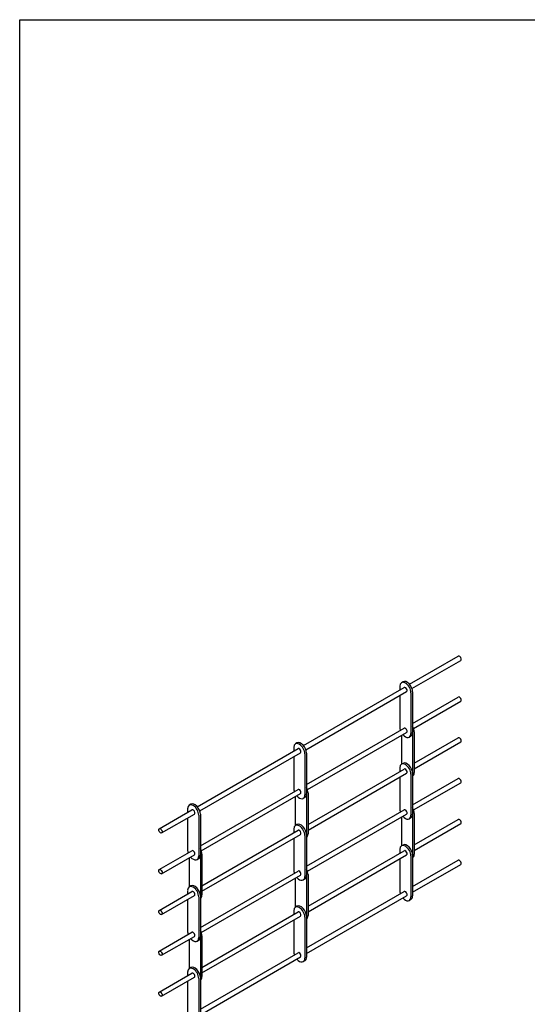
# Model space of a CAD drawing. Header units: inches. Extents: x 170 to 312, y 215 to 248.
# Tile 241 of 256: x 292.91 to 297.18, y 219.2 to 227.49. Entities that reach past the tile are written whole.
import ezdxf

# ---------------------------------------------------------------- set-up
doc = ezdxf.new("R2010")
doc.units = ezdxf.units.IN
doc.header["$LTSCALE"] = 0.25
doc.header["$MEASUREMENT"] = 0
doc.layers.add('STRAIGHT LATTICE', color=7, linetype='Continuous')

msp = doc.modelspace()

# ---------------------------------------------------------------- linework, layer by layer
at = {"layer": 'defpoints'}
msp.add_lwpolyline([(312.37519, 214.75854), (292.90531, 214.75854), (292.90531, 227.49365), (312.37519, 227.49365)], close=True, dxfattribs=at)
at = {"layer": 'STRAIGHT LATTICE'}
for p, q in [((296.18634, 221.89632), (296.59665, 222.13321)), ((296.20661, 221.86121), (296.61693, 222.0981)), ((296.1316, 221.91805), (296.11812, 221.91027)), ((295.29325, 221.38069), (296.14121, 221.87026)), ((295.31352, 221.34558), (296.16149, 221.83515)), ((296.10435, 221.87984), (296.10435, 221.84898)), ((296.19835, 221.82557), (296.19835, 221.48182)), ((296.21183, 221.83335), (296.21183, 221.4896)), ((296.10435, 221.80216), (296.10435, 221.53609)), ((296.21183, 221.56728), (296.59665, 221.78946)), ((296.22004, 221.52521), (296.61693, 221.75435)), ((295.31874, 221.05165), (296.14121, 221.52651)), ((295.32695, 221.00958), (296.16149, 221.4914)), ((296.21177, 221.48708), (296.21177, 221.14874)), ((296.22525, 221.49736), (296.22525, 221.15361)), ((295.23851, 221.40242), (295.22503, 221.39464)), ((296.11783, 221.4662), (296.11783, 221.2229)), ((296.19806, 221.45918), (296.18458, 221.4514)), ((296.22525, 221.23158), (296.59665, 221.44601)), ((296.22525, 221.18477), (296.61693, 221.4109)), ((294.40016, 220.86507), (295.24813, 221.35464)), ((294.42044, 220.82996), (295.2684, 221.31953)), ((295.21126, 221.36421), (295.21126, 221.33335)), ((295.31874, 221.31773), (295.31874, 220.97398)), ((295.21126, 221.28654), (295.21126, 221.02046)), ((295.30526, 221.30995), (295.30526, 220.9662)), ((295.33217, 220.71596), (296.14121, 221.18306)), ((296.10435, 221.19264), (296.10435, 221.16178)), ((296.1316, 221.23085), (296.11812, 221.22307)), ((295.33217, 220.66914), (296.16149, 221.14795)), ((296.10435, 221.11496), (296.10435, 220.84889)), ((296.19835, 221.13837), (296.19835, 220.79462)), ((296.21183, 221.14615), (296.21183, 220.8024)), ((296.21183, 220.88008), (296.59665, 221.10226)), ((294.42565, 220.53603), (295.24813, 221.01089)), ((296.22004, 220.83801), (296.61693, 221.06715)), ((294.43386, 220.49396), (295.2684, 220.97578)), ((295.22474, 220.95057), (295.22474, 220.70727)), ((295.30497, 220.94355), (295.29149, 220.93577)), ((295.31869, 220.97146), (295.31869, 220.63311)), ((295.33217, 220.98173), (295.33217, 220.63798)), ((294.07977, 220.68009), (294.35504, 220.83901)), ((294.31818, 220.84859), (294.31818, 220.81773)), ((294.34542, 220.8868), (294.33194, 220.87902)), ((295.31874, 220.36445), (296.14121, 220.83931)), ((294.10004, 220.64497), (294.37531, 220.8039)), ((294.31818, 220.77091), (294.31818, 220.50484)), ((294.41217, 220.79432), (294.41217, 220.45057)), ((294.42565, 220.8021), (294.42565, 220.45835)), ((295.32695, 220.32238), (296.16149, 220.8042)), ((296.11783, 220.779), (296.11783, 220.5354)), ((296.19806, 220.77198), (296.18458, 220.7642)), ((296.21177, 220.79958), (296.21177, 220.46124)), ((296.22525, 220.80986), (296.22525, 220.46611)), ((296.22525, 220.54378), (296.59665, 220.75821)), ((294.43908, 220.20033), (295.24813, 220.66744)), ((295.21126, 220.67701), (295.21126, 220.64615)), ((295.23851, 220.71522), (295.22503, 220.70744)), ((296.22525, 220.49697), (296.61693, 220.7231)), ((294.43908, 220.15352), (295.2684, 220.63233)), ((295.21126, 220.59934), (295.21126, 220.33326)), ((295.30526, 220.62275), (295.30526, 220.279)), ((295.31874, 220.63053), (295.31874, 220.28678)), ((294.07977, 220.33634), (294.35504, 220.49526)), ((295.33217, 220.02816), (296.14121, 220.49526)), ((296.10435, 220.50484), (296.10435, 220.47398)), ((296.1316, 220.54305), (296.11812, 220.53527)), ((294.10004, 220.30122), (294.37531, 220.46015)), ((294.33165, 220.43495), (294.33165, 220.19165)), ((294.41188, 220.42793), (294.3984, 220.42015)), ((294.4256, 220.45583), (294.4256, 220.11749)), ((294.43908, 220.46611), (294.43908, 220.12236)), ((295.33217, 219.98134), (296.16149, 220.46015)), ((296.10435, 220.42716), (296.10435, 220.16109)), ((296.19835, 220.45057), (296.19835, 220.10682)), ((296.21183, 220.45835), (296.21183, 220.1146)), ((296.21183, 220.19228), (296.59665, 220.41446)), ((294.42565, 219.84883), (295.24813, 220.32369)), ((296.21183, 220.14546), (296.61693, 220.37935)), ((294.43386, 219.80676), (295.2684, 220.28858)), ((295.22474, 220.26337), (295.22474, 220.01977)), ((295.30497, 220.25635), (295.29149, 220.24857)), ((295.31869, 220.28396), (295.31869, 219.94561)), ((295.33217, 220.29423), (295.33217, 219.95048)), ((294.31818, 220.16139), (294.31818, 220.13053)), ((294.34542, 220.1996), (294.33194, 220.19182)), ((294.07977, 219.99289), (294.35504, 220.15181)), ((294.10004, 219.95777), (294.37531, 220.1167)), ((294.31818, 220.08371), (294.31818, 219.81764)), ((294.41217, 220.10712), (294.41217, 219.76337)), ((294.42565, 220.1149), (294.42565, 219.77115)), ((295.31874, 219.67665), (296.14121, 220.15151)), ((295.31874, 219.62984), (296.16149, 220.1164)), ((296.19806, 220.08418), (296.18458, 220.0764)), ((295.23851, 220.02742), (295.22503, 220.01964)), ((294.43908, 219.51253), (295.24813, 219.97964)), ((294.43908, 219.46572), (295.2684, 219.94453)), ((295.21126, 219.98921), (295.21126, 219.95835)), ((295.21126, 219.91154), (295.21126, 219.64546)), ((295.30526, 219.93495), (295.30526, 219.5912)), ((295.31874, 219.94273), (295.31874, 219.59898)), ((294.07977, 219.64914), (294.35504, 219.80806)), ((294.10004, 219.61402), (294.37531, 219.77295)), ((294.33165, 219.74775), (294.33165, 219.50415)), ((294.4256, 219.76833), (294.4256, 219.42999)), ((294.43908, 219.77861), (294.43908, 219.43486)), ((294.41188, 219.74073), (294.3984, 219.73295)), ((294.42565, 219.16103), (295.24813, 219.63589)), ((294.42565, 219.11421), (295.2684, 219.60078)), ((294.34542, 219.5118), (294.33194, 219.50402)), ((295.30497, 219.56855), (295.29149, 219.56077)), ((294.07977, 219.30509), (294.35504, 219.46401)), ((294.10004, 219.26997), (294.37531, 219.4289)), ((294.31818, 219.47359), (294.31818, 219.44273)), ((294.41217, 219.41932), (294.41217, 219.07557)), ((294.42565, 219.4271), (294.42565, 219.08335)), ((294.31818, 219.39591), (294.31818, 219.12984))]:
    msp.add_line(p, q, dxfattribs=at)
for centre, major_axis, start_param, end_param in [((296.60679, 222.11565), (0.01014, -0.01756), 0, 3.1415927), ((296.15135, 221.85271), (0.03323, -0.05756), 0.7853982, 3.9269908), ((296.16483, 221.86049), (0.03323, -0.05756), 0.7853982, 3.1415927), ((296.15135, 221.85271), (0.01014, -0.01756), 0, 3.1415927), ((296.60679, 221.7719), (0.01014, -0.01756), 0, 3.1415927), ((296.15135, 221.50896), (0.03323, -0.05756), 3.9269908, 4.4024505), ((296.15135, 221.50896), (0.01014, -0.01756), 0, 3.1415927), ((296.16483, 221.51674), (0.03323, -0.05756), 6.2831853, 7.0685835), ((296.17826, 221.52449), (0.03323, -0.05756), 0.7853982, 1.5605915), ((295.25826, 221.33708), (0.03323, -0.05756), 0.7853982, 3.9269908), ((295.27174, 221.34486), (0.03323, -0.05756), 0.7853982, 3.1415927), ((296.15135, 221.50896), (0.03323, -0.05756), 5.0223275, 7.0685835), ((296.60679, 221.42845), (0.01014, -0.01756), 0, 3.1415927), ((295.25826, 221.33708), (0.01014, -0.01756), 0, 3.1415927), ((296.15135, 221.16551), (0.03323, -0.05756), 0.7853982, 3.9269908), ((296.16483, 221.17329), (0.03323, -0.05756), 0.7853982, 3.1415927), ((296.15135, 221.16551), (0.01014, -0.01756), 0, 3.1415927), ((296.17826, 221.18074), (0.03323, -0.05756), 6.2933901, 7.0685835), ((296.60679, 221.0847), (0.01014, -0.01756), 0, 3.1415927), ((295.25826, 220.99333), (0.03323, -0.05756), 3.9269908, 4.4024505), ((295.25826, 220.99333), (0.01014, -0.01756), 0, 3.1415927), ((295.28517, 221.00887), (0.03323, -0.05756), 0.7853982, 1.5605915), ((295.25826, 220.99333), (0.03323, -0.05756), 5.0223275, 7.0685835), ((295.27174, 221.00111), (0.03323, -0.05756), 6.2831853, 7.0685835), ((294.36517, 220.82146), (0.03323, -0.05756), 0.7853982, 3.9269908), ((294.37865, 220.82924), (0.03323, -0.05756), 0.7853982, 3.1415927), ((294.36517, 220.82146), (0.01014, -0.01756), 0, 3.1415927), ((296.15135, 220.82176), (0.03323, -0.05756), 3.9269908, 4.4024505), ((296.15135, 220.82176), (0.01014, -0.01756), 0, 3.1415927), ((296.17826, 220.83699), (0.03323, -0.05756), 0.7853982, 1.5605915), ((296.15135, 220.82176), (0.03323, -0.05756), 5.0223275, 7.0685835), ((296.16483, 220.82954), (0.03323, -0.05756), 6.2831853, 7.0685835), ((296.60679, 220.74065), (0.01014, -0.01756), 0, 3.1415927), ((295.25826, 220.64988), (0.03323, -0.05756), 0.7853982, 3.9269908), ((295.27174, 220.65766), (0.03323, -0.05756), 0.7853982, 3.1415927), ((295.25826, 220.64988), (0.01014, -0.01756), 0, 3.1415927), ((295.28517, 220.66512), (0.03323, -0.05756), 6.2933901, 7.0685835), ((294.36517, 220.47771), (0.03323, -0.05756), 3.9269908, 4.4024505), ((294.36517, 220.47771), (0.01014, -0.01756), 0, 3.1415927), ((294.39208, 220.49324), (0.03323, -0.05756), 0.7853982, 1.5605915), ((296.15135, 220.47771), (0.03323, -0.05756), 0.7853982, 3.9269908), ((296.16483, 220.48549), (0.03323, -0.05756), 0.7853982, 3.1415927), ((296.15135, 220.47771), (0.01014, -0.01756), 0, 3.1415927), ((294.36517, 220.47771), (0.03323, -0.05756), 5.0223275, 7.0685835), ((294.37865, 220.48549), (0.03323, -0.05756), 6.2831853, 7.0685835), ((296.17826, 220.49324), (0.03323, -0.05756), 6.2933901, 7.0685835), ((296.60679, 220.3969), (0.01014, -0.01756), 0, 3.1415927), ((295.25826, 220.30613), (0.03323, -0.05756), 3.9269908, 4.4024505), ((295.25826, 220.30613), (0.01014, -0.01756), 0, 3.1415927), ((295.28517, 220.32137), (0.03323, -0.05756), 0.7853982, 1.5605915), ((295.25826, 220.30613), (0.03323, -0.05756), 5.0223275, 7.0685835), ((295.27174, 220.31391), (0.03323, -0.05756), 6.2831853, 7.0685835), ((294.36517, 220.13426), (0.03323, -0.05756), 0.7853982, 3.9269908), ((294.37865, 220.14204), (0.03323, -0.05756), 0.7853982, 3.1415927), ((296.15135, 220.13396), (0.03323, -0.05756), 3.9269908, 4.4024505), ((294.36517, 220.13426), (0.01014, -0.01756), 0, 3.1415927), ((294.39208, 220.14949), (0.03323, -0.05756), 6.2933901, 7.0685835), ((296.15135, 220.13396), (0.03323, -0.05756), 5.0223275, 7.0685835), ((296.15135, 220.13396), (0.01014, -0.01756), 0, 3.1415927), ((296.16483, 220.14174), (0.03323, -0.05756), 6.2831853, 7.0685835), ((295.25826, 219.96208), (0.03323, -0.05756), 0.7853982, 3.9269908), ((295.27174, 219.96986), (0.03323, -0.05756), 0.7853982, 3.1415927), ((295.25826, 219.96208), (0.01014, -0.01756), 0, 3.1415927), ((295.28517, 219.97762), (0.03323, -0.05756), 6.2933901, 7.0685835), ((294.39208, 219.80574), (0.03323, -0.05756), 0.7853982, 1.5605915), ((294.36517, 219.79051), (0.03323, -0.05756), 3.9269908, 4.4024505), ((294.36517, 219.79051), (0.03323, -0.05756), 5.0223275, 7.0685835), ((294.36517, 219.79051), (0.01014, -0.01756), 0, 3.1415927), ((294.37865, 219.79829), (0.03323, -0.05756), 6.2831853, 7.0685835), ((295.25826, 219.61833), (0.03323, -0.05756), 3.9269908, 4.4024505), ((295.25826, 219.61833), (0.03323, -0.05756), 5.0223275, 7.0685835), ((295.25826, 219.61833), (0.01014, -0.01756), 0, 3.1415927), ((295.27174, 219.62611), (0.03323, -0.05756), 6.2831853, 7.0685835), ((294.36517, 219.44646), (0.03323, -0.05756), 0.7853982, 3.9269908), ((294.37865, 219.45424), (0.03323, -0.05756), 0.7853982, 3.1415927), ((294.36517, 219.44646), (0.01014, -0.01756), 0, 3.1415927), ((294.39208, 219.46199), (0.03323, -0.05756), 6.2933901, 7.0685835)]:
    msp.add_ellipse(centre, major_axis=major_axis, ratio=0.5773503, start_param=start_param, end_param=end_param, dxfattribs=at)
for centre in [(294.0899, 220.66253), (294.0899, 220.31878), (294.0899, 219.97533), (294.0899, 219.63158), (294.0899, 219.28753)]:
    msp.add_ellipse(centre, major_axis=(0.01014, -0.01756), ratio=0.5773503, dxfattribs=at)

doc.saveas('drawing.dxf')
